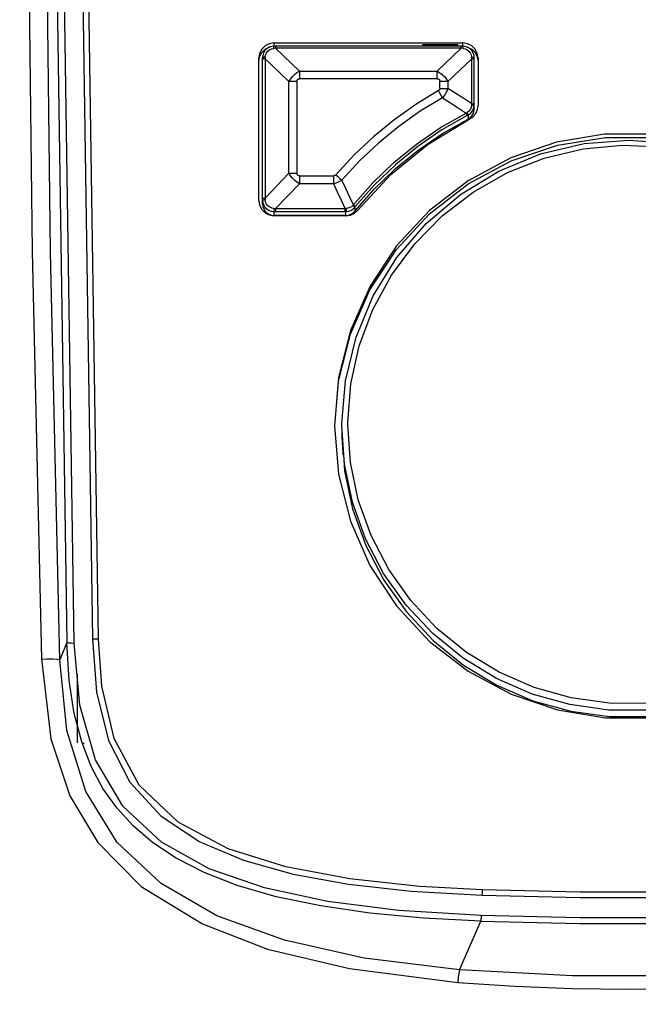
# Model space of a CAD drawing. Header units: inches. Extents: x 0 to 420, y 0 to 297.
# Tile 70 of 90: x 212 to 219, y 150 to 161. Entities that reach past the tile are written whole.
import ezdxf

# ---------------------------------------------------------------- set-up
doc = ezdxf.new("R2010")
doc.units = ezdxf.units.IN
doc.header["$LTSCALE"] = 23.1
doc.header["$MEASUREMENT"] = 0
doc.layers.get('0').update_dxf_attribs({"linetype": 'CONTINUOUS'})
doc.layers.add('DIM_PILOTEES', color=7, linetype='CONTINUOUS')
doc.styles.add('TEXTSTYLE_2', font='txt', dxfattribs={"width": 0.7})
doc.dimstyles.new('DIMSTYLE_2', dxfattribs={"dimtxt": 0.18, "dimasz": 3.5, "dimexe": 2, "dimexo": 0, "dimgap": 0.18, "dimtad": 1, "dimzin": 4, "dimdsep": 46, "dimtxsty": 'TEXTSTYLE_2', "dimblk": '_FILLED', "dimblk1": '_FILLED', "dimblk2": '_FILLED', "dimcen": 0.09, "dimazin": 1, "dimtp": 0.5, "dimtm": 0.5, "dimtfac": 1, "dimtdec": -1, "dimtofl": 0, "dimtmove": 0, "dimatfit": 3, "dimldrblk": '_FILLED', "dimfxl": 1, "dimtolj": 1, "dimtzin": 4, "dimarcsym": 0})

# ---------------------------------------------------------------- blocks, each defined once
blk = doc.blocks.new('*D9')
at = {"layer": 'DIM_PILOTEES', "color": 2, "linetype": 'Continuous'}
for p, q in [((186.323086, 149.4649), (168.332352, 133.825796)), ((250.946786, 149.464898), (268.937519, 133.825795))]:
    blk.add_line(p, q, dxfattribs=at)
for start, end in [(89.999999, 220.999994), (319.000004, 89.999999)]:
    blk.add_arc((218.634936, 177.553157), 64.651572, start, end, dxfattribs=at)
for points in [[(167.231803, 137.522881), (169.841771, 135.137914), (168.003992, 138.158273)], [(269.265879, 138.158272), (267.4281, 135.137913), (270.038068, 137.522879)]]:
    blk.add_solid(points, dxfattribs=at)
blk = doc.blocks.new('_FILLED')
at = {"color": 0, "linetype": 'ByBlock'}
blk.add_solid([(0, 0), (-1, 0.142857), (-1, -0.142857)], dxfattribs=at)

msp = doc.modelspace()

# ---------------------------------------------------------------- linework, layer by layer
at = {"color": 7, "linetype": 'Continuous'}
for p, q in [((212.111747, 167.420634), (212.313003, 154.005112)), ((212.395097, 153.999193), (212.193842, 167.414717)), ((212.398571, 167.391833), (212.59875, 154.047942)), ((212.666701, 154.040982), (212.466521, 167.384871)), ((211.86721, 162.977595), (211.92278, 158.40305)), ((212.129374, 158.396927), (212.073897, 162.964797)), ((214.539941, 160.715581), (214.502452, 160.678331)), ((214.587236, 160.739572), (214.539941, 160.715581)), ((214.539949, 160.677098), (214.587242, 160.701085)), ((214.586661, 160.699569), (214.560771, 160.683758)), ((214.615447, 160.70882), (214.586661, 160.699569)), ((214.639936, 160.747894), (214.587236, 160.739572)), ((214.587242, 160.701085), (214.595368, 160.702368)), ((214.614142, 160.682096), (214.638464, 160.686808)), ((214.639761, 160.711225), (214.615447, 160.70882)), ((214.638464, 160.686808), (214.638685, 160.69764)), ((214.659396, 160.688097), (214.638464, 160.686808)), ((214.638685, 160.69764), (214.639021, 160.705682)), ((214.639021, 160.705682), (214.639452, 160.710347)), ((214.639452, 160.710347), (214.63976, 160.711225)), ((216.765113, 160.711225), (214.63976, 160.711225)), ((214.639936, 160.747894), (214.639936, 160.711266)), ((214.639936, 160.747894), (216.764936, 160.747894)), ((214.659396, 160.711266), (214.659396, 160.688097)), ((216.745477, 160.688097), (214.659396, 160.688097)), ((214.928522, 160.432126), (214.659396, 160.688097)), ((216.314621, 160.711266), (216.314621, 160.730573)), ((216.314621, 160.730573), (216.705252, 160.730573)), ((216.745477, 160.688097), (216.476351, 160.432126)), ((216.705252, 160.730573), (216.705252, 160.711266)), ((216.745477, 160.688097), (216.745477, 160.711266)), ((216.766409, 160.686807), (216.745477, 160.688097)), ((216.764936, 160.711266), (216.764936, 160.747894)), ((216.817631, 160.739574), (216.764936, 160.747894)), ((216.788911, 160.70892), (216.765112, 160.711225)), ((216.765421, 160.710347), (216.765113, 160.711225)), ((216.765852, 160.705683), (216.765421, 160.710347)), ((216.766188, 160.697646), (216.765852, 160.705683)), ((216.766409, 160.686808), (216.766188, 160.697646)), ((216.766409, 160.686807), (216.789426, 160.68251)), ((216.817732, 160.699788), (216.788911, 160.70892)), ((216.809681, 160.702339), (216.817637, 160.701083)), ((216.864924, 160.715587), (216.817631, 160.739574)), ((216.817637, 160.701083), (216.864932, 160.677092)), ((216.843685, 160.684086), (216.817732, 160.699788)), ((216.865187, 160.662683), (216.843685, 160.684086)), ((216.902415, 160.678339), (216.864924, 160.715587)), ((214.47831, 160.631342), (214.469936, 160.578986)), ((214.469936, 160.540497), (214.478312, 160.592859)), ((214.469936, 158.974368), (214.469936, 160.578986)), ((214.502452, 160.678331), (214.47831, 160.631342)), ((214.478312, 160.592859), (214.502458, 160.63985)), ((214.502458, 160.63985), (214.539949, 160.677098)), ((214.514643, 160.607744), (214.512436, 160.584269)), ((214.514554, 160.586252), (214.512436, 160.584272)), ((214.512436, 158.935879), (214.512436, 160.584272)), ((214.52059, 160.588013), (214.514554, 160.586252)), ((214.523696, 160.636392), (214.514643, 160.607744)), ((214.529724, 160.589385), (214.52059, 160.588013)), ((214.539358, 160.662265), (214.523696, 160.636392)), ((214.541321, 160.590289), (214.529724, 160.589385)), ((214.560771, 160.683758), (214.539358, 160.662265)), ((214.541321, 160.590289), (214.540014, 160.569483)), ((214.541321, 160.590289), (214.54565, 160.613161)), ((214.54565, 160.613161), (214.556036, 160.635908)), ((214.556036, 160.635908), (214.571975, 160.65609)), ((214.571975, 160.65609), (214.591642, 160.671656)), ((214.591642, 160.671656), (214.614142, 160.682096)), ((216.789426, 160.68251), (216.812278, 160.672232)), ((216.812278, 160.672232), (216.832568, 160.656419)), ((216.832568, 160.656419), (216.848256, 160.636857)), ((216.848256, 160.636857), (216.858805, 160.614459)), ((216.858805, 160.614459), (216.863552, 160.590289)), ((216.864859, 160.569483), (216.863552, 160.590289)), ((216.863552, 160.590289), (216.875142, 160.589386)), ((216.864932, 160.677092), (216.902421, 160.639842)), ((216.880958, 160.636874), (216.865187, 160.662683)), ((216.875142, 160.589386), (216.884282, 160.588013)), ((216.890131, 160.608262), (216.880958, 160.636874)), ((216.884282, 160.588013), (216.890319, 160.586252)), ((216.892436, 160.584269), (216.890131, 160.608262)), ((216.890319, 160.586252), (216.892436, 160.584272)), ((216.892436, 160.005184), (216.892436, 160.584272)), ((216.926561, 160.631348), (216.902415, 160.678339)), ((216.902421, 160.639842), (216.926563, 160.592853)), ((216.934936, 160.578986), (216.926561, 160.631348)), ((216.926563, 160.592853), (216.934936, 160.540497)), ((216.934936, 160.578986), (216.934936, 160.043674)), ((214.514441, 160.566438), (214.512436, 160.564978)), ((214.520174, 160.567746), (214.514441, 160.566438)), ((214.528897, 160.56878), (214.520174, 160.567746)), ((214.540014, 160.569483), (214.528897, 160.56878)), ((214.540014, 160.569483), (214.540014, 159.003533)), ((214.540014, 160.569483), (214.80914, 160.313511)), ((216.595733, 160.313511), (216.864859, 160.569483)), ((216.864859, 160.065267), (216.864859, 160.569483)), ((216.876234, 160.568758), (216.864859, 160.569483)), ((216.885034, 160.567691), (216.876234, 160.568758)), ((216.890527, 160.566404), (216.885034, 160.567691)), ((216.892436, 160.564978), (216.890527, 160.566404)), ((214.828402, 160.34483), (214.849447, 160.371283)), ((214.849447, 160.371283), (214.872518, 160.394062)), ((214.872518, 160.394062), (214.898754, 160.414388)), ((214.898754, 160.414388), (214.928522, 160.432126)), ((214.928522, 160.432126), (214.928522, 160.345003)), ((214.928522, 160.432126), (216.476351, 160.432126)), ((216.476351, 160.345003), (216.476351, 160.432126)), ((216.476351, 160.432126), (216.507283, 160.413572)), ((216.507283, 160.413572), (216.533646, 160.392924)), ((216.533646, 160.392924), (216.556579, 160.369994)), ((216.556579, 160.369994), (216.577309, 160.343655)), ((214.80914, 160.313511), (214.828402, 160.34483)), ((214.838305, 160.314528), (214.80914, 160.313511)), ((214.80914, 159.282354), (214.80914, 160.313511)), ((214.868283, 160.315143), (214.838305, 160.314528)), ((214.898677, 160.315349), (214.868283, 160.315143)), ((214.898677, 160.315349), (214.899037, 160.321345)), ((214.898677, 160.315349), (214.898677, 159.284192)), ((214.899037, 160.321345), (214.900075, 160.326547)), ((214.900075, 160.326547), (214.901687, 160.330914)), ((214.901687, 160.330914), (214.903784, 160.33454)), ((214.903784, 160.33454), (214.906344, 160.337557)), ((214.906344, 160.337557), (214.909413, 160.340069)), ((214.909413, 160.340069), (214.913084, 160.342116)), ((214.913084, 160.342116), (214.917457, 160.34367)), ((214.917457, 160.34367), (214.922607, 160.344659)), ((214.922607, 160.344659), (214.928522, 160.345003)), ((216.476351, 160.345003), (214.928522, 160.345003)), ((216.476351, 160.345003), (216.482386, 160.344644)), ((216.482386, 160.344644), (216.487621, 160.343614)), ((216.487621, 160.343614), (216.492017, 160.342012)), ((216.492017, 160.342012), (216.495665, 160.339928)), ((216.495665, 160.339928), (216.498702, 160.337385)), ((216.498702, 160.337385), (216.501231, 160.334335)), ((216.501231, 160.334335), (216.503291, 160.330689)), ((216.503291, 160.330689), (216.504855, 160.326343)), ((216.504855, 160.326343), (216.505851, 160.321226)), ((216.505851, 160.321226), (216.506196, 160.315349)), ((216.536659, 160.315143), (216.506196, 160.31535)), ((216.506196, 160.237471), (216.506196, 160.315349)), ((216.566636, 160.314527), (216.536659, 160.315143)), ((216.59573, 160.313512), (216.566636, 160.314527)), ((216.577309, 160.343655), (216.595733, 160.313511)), ((216.595733, 160.313511), (216.595728, 160.235631)), ((216.491098, 160.21169), (216.234909, 160.055108)), ((216.53534, 160.13251), (216.284434, 159.979157)), ((216.494792, 160.21408), (216.491098, 160.21169)), ((216.506151, 160.185171), (216.491099, 160.211691)), ((216.498208, 160.217017), (216.494792, 160.21408)), ((216.501153, 160.220499), (216.498208, 160.217017)), ((216.503464, 160.224446), (216.501153, 160.220499)), ((216.505051, 160.228709), (216.503464, 160.224446)), ((216.505931, 160.233107), (216.505051, 160.228709)), ((216.506196, 160.237471), (216.505931, 160.233107)), ((216.520961, 160.158663), (216.506151, 160.185171)), ((216.506196, 160.237471), (216.536588, 160.237265)), ((216.53534, 160.13251), (216.520961, 160.158663)), ((216.56017, 160.165455), (216.535338, 160.132516)), ((216.53534, 160.13251), (216.625118, 160.074913)), ((216.536588, 160.237265), (216.566564, 160.23665)), ((216.579392, 160.198236), (216.56017, 160.165455)), ((216.566564, 160.23665), (216.59573, 160.235633)), ((216.595728, 160.235633), (216.579392, 160.198236)), ((216.685743, 160.179414), (216.595728, 160.235631)), ((216.775455, 160.122626), (216.685743, 160.179414)), ((216.234909, 160.055108), (215.990251, 159.881264)), ((216.625118, 160.074913), (216.713503, 160.017402)), ((216.864859, 160.065267), (216.775455, 160.122626)), ((216.859416, 160.026475), (216.848614, 160.002888)), ((216.864172, 160.052244), (216.859416, 160.026475)), ((216.864172, 160.052244), (216.864859, 160.065268)), ((216.864172, 160.052244), (216.875543, 160.051744)), ((216.864859, 160.065268), (216.875977, 160.064565)), ((216.875543, 160.051744), (216.884481, 160.050997)), ((216.875977, 160.064565), (216.8847, 160.063531)), ((216.880576, 159.995568), (216.889518, 160.021985)), ((216.884481, 160.050997), (216.890372, 160.050045)), ((216.8847, 160.063531), (216.890432, 160.062223)), ((216.889518, 160.021985), (216.892436, 160.048978)), ((216.890372, 160.050045), (216.892436, 160.048978)), ((216.890432, 160.062223), (216.892436, 160.060763)), ((216.928559, 159.997845), (216.934936, 160.043674)), ((216.284434, 159.979157), (216.044827, 159.808902)), ((216.514412, 159.797083), (216.800501, 159.960004)), ((216.81321, 159.931182), (216.529105, 159.769391)), ((216.713503, 160.017402), (216.800501, 159.960004)), ((216.800501, 159.960004), (216.811563, 159.966453)), ((216.805743, 159.949249), (216.800501, 159.960004)), ((216.8098, 159.940423), (216.805743, 159.949249)), ((216.812331, 159.934292), (216.8098, 159.940423)), ((216.832696, 159.98272), (216.811563, 159.966453)), ((216.811563, 159.966453), (216.816598, 159.955635)), ((216.813211, 159.931183), (216.812331, 159.934292)), ((216.81321, 159.931182), (216.823374, 159.936387)), ((216.816598, 159.955635), (216.820434, 159.946572)), ((216.820434, 159.946572), (216.822801, 159.93988)), ((216.822801, 159.93988), (216.823374, 159.936387)), ((216.823374, 159.936387), (216.847055, 159.952028)), ((216.823374, 159.936387), (216.823374, 159.892593)), ((216.848614, 160.002888), (216.832696, 159.98272)), ((216.842853, 159.893552), (216.880925, 159.920189)), ((216.846625, 159.90792), (216.865923, 159.927853)), ((216.847055, 159.952028), (216.866061, 159.971768)), ((216.865923, 159.927853), (216.880399, 159.951452)), ((216.866061, 159.971768), (216.880576, 159.995568)), ((216.880399, 159.951452), (216.889383, 159.977629)), ((216.880925, 159.920189), (216.910101, 159.955772)), ((216.889383, 159.977629), (216.892436, 160.005184)), ((216.910101, 159.955772), (216.928559, 159.997845)), ((215.990251, 159.881264), (215.758303, 159.690996)), ((216.044827, 159.808902), (215.817667, 159.622562)), ((216.375948, 159.61165), (216.842853, 159.893552)), ((216.535332, 159.729463), (216.823374, 159.892593)), ((216.823374, 159.892593), (216.846625, 159.90792)), ((215.758303, 159.690996), (215.540181, 159.485219)), ((216.242879, 159.611191), (216.514412, 159.797083)), ((216.529105, 159.769391), (216.259453, 159.584787)), ((216.262059, 159.542917), (216.535332, 159.729463)), ((218.35649, 159.722807), (217.818497, 159.632992)), ((218.902498, 159.723701), (218.35649, 159.722807)), ((215.817667, 159.622562), (215.604047, 159.421032)), ((215.953128, 159.267815), (216.375948, 159.61165)), ((215.987765, 159.403605), (216.242879, 159.611191)), ((216.259453, 159.584787), (216.006107, 159.37864)), ((217.818497, 159.632992), (217.302651, 159.456741)), ((217.308866, 159.420954), (217.827734, 159.596821)), ((217.636806, 159.499546), (218.129699, 159.617135)), ((217.827734, 159.596821), (218.367375, 159.685212)), ((218.115664, 159.555871), (218.56074, 159.597654)), ((218.129699, 159.617135), (218.635031, 159.656646)), ((218.367375, 159.685212), (218.913383, 159.684318)), ((218.56074, 159.597654), (219.000401, 159.577469)), ((218.635031, 159.656646), (219.140356, 159.617107)), ((215.540181, 159.485219), (215.336935, 159.264924)), ((216.005482, 159.334271), (216.262059, 159.542917)), ((217.168503, 159.306778), (217.636806, 159.499546)), ((217.680651, 159.452052), (218.115664, 159.555871)), ((215.604047, 159.421032), (215.404995, 159.205283)), ((215.750822, 159.175749), (215.987765, 159.403605)), ((216.006107, 159.37864), (215.770805, 159.152362)), ((217.302651, 159.456741), (216.822481, 159.198564)), ((216.825168, 159.161816), (217.308866, 159.420954)), ((217.266999, 159.289365), (217.680651, 159.452052)), ((214.80914, 159.282354), (214.540014, 159.003533)), ((214.80914, 159.282353), (214.838237, 159.283369)), ((214.827564, 159.253344), (214.80914, 159.282354)), ((214.848294, 159.227548), (214.827564, 159.253344)), ((214.838237, 159.283369), (214.868213, 159.283985)), ((214.868213, 159.283985), (214.898677, 159.284191)), ((214.899022, 159.278315), (214.898677, 159.284192)), ((214.900018, 159.273198), (214.899022, 159.278315)), ((214.901582, 159.268852), (214.900018, 159.273198)), ((214.903642, 159.265206), (214.901582, 159.268852)), ((214.906171, 159.262156), (214.903642, 159.265206)), ((214.909207, 159.259613), (214.906171, 159.262156)), ((214.912856, 159.257529), (214.909207, 159.259613)), ((214.917252, 159.255927), (214.912856, 159.257529)), ((214.922487, 159.254897), (214.917252, 159.255927)), ((214.928522, 159.254538), (214.922487, 159.254897)), ((214.928522, 159.254538), (214.928522, 159.163742)), ((214.928522, 159.254538), (215.314248, 159.254538)), ((215.322831, 159.25569), (215.314248, 159.254538)), ((215.314251, 159.163742), (215.314251, 159.254538)), ((215.330337, 159.259099), (215.322831, 159.25569)), ((215.336935, 159.264924), (215.330337, 159.259099)), ((215.336935, 159.264924), (215.360038, 159.245096)), ((215.360038, 159.245096), (215.382825, 159.225128)), ((215.582694, 158.868801), (215.953128, 159.267815)), ((215.767409, 159.104994), (216.005482, 159.334271)), ((216.736323, 159.043584), (217.168503, 159.306778)), ((216.881709, 159.071473), (217.266999, 159.289365)), ((214.659396, 158.884918), (214.928522, 159.163739)), ((214.871227, 159.204632), (214.848294, 159.227548)), ((214.89759, 159.183462), (214.871227, 159.204632)), ((214.928522, 159.163739), (214.89759, 159.183462)), ((215.314249, 159.163745), (214.928522, 159.163739)), ((215.356139, 159.070131), (215.314249, 159.163745)), ((215.345996, 159.17489), (215.314253, 159.163746)), ((215.37603, 159.188634), (215.345996, 159.17489)), ((215.404991, 159.205284), (215.37603, 159.188634)), ((215.382825, 159.225128), (215.404994, 159.205282)), ((215.447926, 159.111914), (215.404995, 159.205283)), ((215.526931, 158.921576), (215.750822, 159.175749)), ((215.770805, 159.152362), (215.555161, 158.907506)), ((216.390409, 158.826119), (216.825168, 159.161816)), ((216.822481, 159.198564), (216.390721, 158.864894)), ((215.398277, 158.977188), (215.356139, 159.070131)), ((215.490826, 159.019883), (215.447926, 159.111914)), ((215.549517, 158.856703), (215.767409, 159.104994)), ((216.350901, 158.716442), (216.736323, 159.043584)), ((216.531441, 158.802695), (216.881709, 159.071473)), ((214.469936, 158.974368), (214.478312, 158.922006)), ((214.478312, 158.922006), (214.502458, 158.875015)), ((214.512436, 158.999028), (214.514346, 159.000454)), ((214.514554, 158.98067), (214.512436, 158.979653)), ((214.512436, 158.979653), (214.515684, 158.9512)), ((214.512436, 158.935879), (214.515665, 158.907553)), ((214.514346, 159.000454), (214.519839, 159.001741)), ((214.520591, 158.981576), (214.514554, 158.98067)), ((214.515684, 158.9512), (214.524867, 158.925054)), ((214.519839, 159.001741), (214.528639, 159.002807)), ((214.529731, 158.982281), (214.520591, 158.981576)), ((214.524867, 158.925054), (214.53956, 158.901509)), ((214.528639, 159.002807), (214.540014, 159.003533)), ((214.541321, 158.982745), (214.529731, 158.982281)), ((214.540014, 159.003533), (214.541321, 158.982745)), ((214.546068, 158.958583), (214.541321, 158.982745)), ((214.556617, 158.936269), (214.546068, 158.958583)), ((214.572305, 158.91675), (214.556617, 158.936269)), ((214.592595, 158.900891), (214.572305, 158.91675)), ((215.440654, 158.884918), (215.398277, 158.977188)), ((215.533676, 158.929188), (215.490826, 159.019883)), ((215.526931, 158.921576), (215.510826, 158.906791)), ((215.526931, 158.921576), (215.535851, 158.914002)), ((215.533675, 158.929188), (215.542339, 158.921561)), ((215.535851, 158.914002), (215.542933, 158.907657)), ((215.542339, 158.921561), (215.549135, 158.915095)), ((215.549135, 158.915095), (215.553601, 158.910218)), ((214.502458, 158.875015), (214.539949, 158.837767)), ((214.515665, 158.907553), (214.525124, 158.880788)), ((214.525124, 158.880788), (214.540288, 158.856851)), ((214.53956, 158.901509), (214.560148, 158.880813)), ((214.539949, 158.837767), (214.587242, 158.81378)), ((214.540288, 158.856851), (214.560398, 158.836871)), ((214.560148, 158.880813), (214.584842, 158.865369)), ((214.560398, 158.836871), (214.58449, 158.821805)), ((214.58449, 158.821805), (214.611428, 158.812406)), ((214.584842, 158.865369), (214.611915, 158.856027)), ((214.587242, 158.81378), (214.639936, 158.805461)), ((214.615446, 158.890529), (214.592595, 158.900891)), ((214.611428, 158.812406), (214.639936, 158.809198)), ((214.611915, 158.856027), (214.639936, 158.852973)), ((214.638464, 158.886226), (214.615446, 158.890529)), ((214.638464, 158.886226), (214.638685, 158.87402)), ((214.638464, 158.886226), (214.659396, 158.884918)), ((214.638685, 158.87402), (214.639021, 158.863905)), ((214.639021, 158.863905), (214.639452, 158.856576)), ((214.639452, 158.856576), (214.639936, 158.852973)), ((214.639936, 158.852973), (215.449987, 158.852999)), ((214.639936, 158.852973), (214.639936, 158.809198)), ((215.449987, 158.809198), (214.639936, 158.809198)), ((215.449987, 158.805461), (214.639936, 158.805461)), ((214.659396, 158.884918), (214.659396, 158.853013)), ((214.659396, 158.884918), (215.440654, 158.884918)), ((215.440653, 158.884918), (215.451095, 158.88539)), ((215.440653, 158.853013), (215.440653, 158.884918)), ((215.450348, 158.856505), (215.449987, 158.852999)), ((215.449987, 158.852999), (215.479196, 158.856329)), ((215.449987, 158.809198), (215.449987, 158.852999)), ((215.449987, 158.805461), (215.499987, 158.812932)), ((215.449987, 158.809198), (215.478297, 158.81236)), ((215.450671, 158.863625), (215.450348, 158.856505)), ((215.450925, 158.873476), (215.450671, 158.863625)), ((215.451095, 158.88539), (215.450925, 158.873476)), ((215.47295, 158.888682), (215.451095, 158.88539)), ((215.492553, 158.895807), (215.47295, 158.888682)), ((215.478297, 158.81236), (215.505196, 158.821691)), ((215.479196, 158.856329), (215.505099, 158.865397)), ((215.510826, 158.906791), (215.492553, 158.895807)), ((215.499987, 158.812932), (215.545574, 158.834691)), ((215.505099, 158.865397), (215.528837, 158.88009)), ((215.505196, 158.821691), (215.529339, 158.836723)), ((215.528837, 158.88009), (215.549517, 158.900504)), ((215.529339, 158.836723), (215.549517, 158.856703)), ((215.542933, 158.907657), (215.547694, 158.902966)), ((215.545574, 158.834691), (215.582694, 158.868801)), ((215.547694, 158.902966), (215.549517, 158.900504)), ((215.549517, 158.900504), (215.555161, 158.907506)), ((215.549517, 158.900504), (215.549517, 158.856703)), ((215.553601, 158.910218), (215.555163, 158.907509)), ((216.017796, 158.42384), (216.390409, 158.826119)), ((216.390721, 158.864894), (216.01982, 158.464912)), ((216.224371, 158.490316), (216.531441, 158.802695)), ((216.021746, 158.333437), (216.350901, 158.716442)), ((215.96322, 158.137669), (216.224371, 158.490316)), ((211.92278, 158.40305), (212.025275, 153.820312)), ((212.231914, 153.811475), (212.129374, 158.396927)), ((215.719655, 157.970211), (216.017796, 158.42384)), ((216.01982, 158.464912), (215.72197, 158.012941)), ((215.756937, 157.903981), (216.021746, 158.333437)), ((215.753745, 157.75196), (215.96322, 158.137669)), ((215.499503, 157.471586), (215.719655, 157.970211)), ((215.72197, 158.012941), (215.501112, 157.514721)), ((215.562998, 157.43866), (215.756937, 157.903981)), ((215.600267, 157.340852), (215.753745, 157.75196)), ((215.501112, 157.514721), (215.365581, 156.985447)), ((215.365027, 156.943666), (215.499503, 157.471586)), ((215.444696, 156.948937), (215.562998, 157.43866)), ((215.506075, 156.913832), (215.600267, 157.340852)), ((215.365581, 156.985447), (215.319936, 156.44076)), ((215.32312, 156.440494), (215.365027, 156.943666)), ((215.405011, 156.468598), (215.444696, 156.948937)), ((215.472427, 156.477551), (215.506075, 156.913832)), ((215.472378, 156.456277), (215.472427, 156.477551)), ((215.319936, 156.44076), (215.365027, 155.899364)), ((215.404936, 156.445571), (215.40501, 156.46859)), ((215.434892, 156.010807), (215.404936, 156.446862)), ((215.405566, 156.381421), (215.404936, 156.445571)), ((215.404936, 156.378215), (215.405572, 156.315351)), ((215.407484, 156.314839), (215.405566, 156.381421)), ((215.501696, 156.029325), (215.472367, 156.456277)), ((215.405572, 156.315351), (215.407499, 156.253713)), ((215.410234, 156.254543), (215.407484, 156.314839)), ((215.413282, 156.202425), (215.410234, 156.254543)), ((215.407499, 156.253713), (215.410249, 156.201553)), ((215.410249, 156.201553), (215.413298, 156.16008)), ((215.417981, 156.131278), (215.413282, 156.202425)), ((215.413298, 156.16008), (215.416067, 156.131058)), ((215.418666, 156.116305), (215.417981, 156.131278)), ((215.41849, 156.114396), (215.418666, 156.116305)), ((215.422619, 156.116577), (215.435027, 155.936366)), ((215.524201, 155.58284), (215.434892, 156.010807)), ((215.435027, 155.936366), (215.524847, 155.507089)), ((215.589141, 155.610292), (215.501696, 156.029325)), ((215.365027, 155.899364), (215.499503, 155.371444)), ((215.73308, 155.20695), (215.589141, 155.610292)), ((215.671209, 155.170899), (215.524201, 155.58284)), ((215.524847, 155.507089), (215.672655, 155.09413)), ((215.499503, 155.371444), (215.719655, 154.872819)), ((215.873188, 154.782624), (215.671209, 155.170899)), ((215.930842, 154.826782), (215.73308, 155.20695)), ((215.672655, 155.09413), (215.875055, 154.706111)), ((215.719655, 154.872819), (216.017796, 154.41919)), ((216.17876, 154.476836), (215.930842, 154.826782)), ((216.126391, 154.425218), (215.873188, 154.782624)), ((215.875055, 154.706111), (216.129276, 154.348231)), ((216.017796, 154.41919), (216.390409, 154.016911)), ((216.426124, 154.105309), (216.126391, 154.425218)), ((216.472236, 154.163606), (216.17876, 154.476836)), ((216.129276, 154.348231), (216.430217, 154.028046)), ((216.805825, 153.8929), (216.472236, 154.163606)), ((212.59875, 154.047942), (212.645756, 153.445637)), ((212.59875, 154.047942), (212.633482, 154.047376)), ((212.633482, 154.047376), (212.658381, 154.044826)), ((212.658381, 154.044826), (212.666742, 154.041277)), ((212.703384, 153.515582), (212.666738, 154.041264)), ((216.766825, 153.828831), (216.426124, 154.105309)), ((212.313003, 154.005112), (212.231914, 153.811475)), ((212.33865, 153.578224), (212.313003, 154.005109)), ((212.313003, 154.005109), (212.32965, 154.001707)), ((212.32965, 154.001707), (212.358546, 153.999587)), ((212.358546, 153.999587), (212.395097, 153.999193)), ((212.456428, 153.300496), (212.395097, 153.999193)), ((216.390409, 154.016911), (216.825168, 153.681214)), ((216.430217, 154.028046), (216.771972, 153.751756)), ((212.025275, 153.820312), (212.130242, 152.919983)), ((217.142177, 153.600913), (216.766825, 153.828831)), ((217.17334, 153.66974), (216.805825, 153.8929)), ((212.091697, 153.815926), (212.025424, 153.813872)), ((212.153776, 153.816174), (212.091697, 153.815926)), ((212.202969, 153.814603), (212.153776, 153.816174)), ((212.231915, 153.811449), (212.202969, 153.814603)), ((212.312773, 153.014131), (212.231908, 153.811473)), ((216.771972, 153.751756), (217.148145, 153.524373)), ((212.429936, 152.875168), (212.429936, 153.650417)), ((216.825168, 153.681214), (217.308866, 153.422076)), ((217.545216, 153.425781), (217.142177, 153.600913)), ((217.567965, 153.498265), (217.17334, 153.66974)), ((212.395157, 153.207508), (212.33865, 153.578224)), ((212.842998, 152.923465), (212.703384, 153.515582)), ((217.148145, 153.524373), (217.552321, 153.349803)), ((217.98238, 153.381654), (217.567965, 153.498265)), ((212.645756, 153.445637), (212.78024, 152.904609)), ((217.308866, 153.422076), (217.827734, 153.246209)), ((217.968467, 153.306685), (217.545216, 153.425781)), ((218.408899, 153.322072), (217.98238, 153.381654)), ((212.632618, 152.685373), (212.456428, 153.300496)), ((217.552321, 153.349803), (217.97741, 153.231367)), ((218.40408, 153.245833), (217.968467, 153.306685)), ((218.839611, 153.320624), (218.408899, 153.322072)), ((212.478537, 152.887282), (212.395157, 153.207508)), ((217.827734, 153.246209), (218.367375, 153.157818)), ((217.97741, 153.231367), (218.414691, 153.171637)), ((218.367375, 153.157818), (218.913383, 153.158712)), ((218.843975, 153.244353), (218.40408, 153.245833)), ((218.414691, 153.171637), (218.855825, 153.171681)), ((212.524664, 152.329735), (212.312773, 153.014131)), ((212.130242, 152.919983), (212.343523, 152.278794)), ((212.585948, 152.609166), (212.478537, 152.887282)), ((212.501956, 152.866261), (212.501806, 152.876243)), ((212.78024, 152.904609), (213.020488, 152.434064)), ((213.124226, 152.399229), (212.842998, 152.923465)), ((212.716584, 152.364231), (212.585948, 152.609166)), ((212.942594, 152.16554), (212.632618, 152.685373)), ((213.020488, 152.434064), (213.368207, 152.053802)), ((213.56255, 151.983274), (213.124226, 152.399229)), ((212.343523, 152.278794), (212.659275, 151.754232)), ((212.878435, 151.755791), (212.524664, 152.329735)), ((212.871841, 152.144221), (212.716584, 152.364231)), ((213.37762, 151.760345), (212.942594, 152.16554)), ((213.056153, 151.942367), (212.871841, 152.144221)), ((213.368207, 152.053802), (213.800202, 151.767937)), ((213.276351, 151.754302), (213.056153, 151.942367)), ((214.124376, 151.685882), (213.56255, 151.983274)), ((212.659275, 151.754232), (213.148867, 151.262493)), ((213.37145, 151.294377), (212.878435, 151.755791)), ((213.540292, 151.578818), (213.276351, 151.754302)), ((213.913387, 151.461049), (213.37762, 151.760345)), ((213.800202, 151.767937), (214.297097, 151.55674)), ((214.774966, 151.481447), (214.124376, 151.685882)), ((213.855265, 151.417002), (213.540292, 151.578818)), ((214.297097, 151.55674), (214.855609, 151.40039)), ((214.228634, 151.271462), (213.855265, 151.417002)), ((214.535906, 151.244848), (213.913387, 151.461049)), ((215.49509, 151.345572), (214.774966, 151.481447)), ((214.855609, 151.40039), (215.479452, 151.286828)), ((213.99965, 150.932056), (213.37145, 151.294377)), ((214.666844, 151.145166), (214.228634, 151.271462)), ((215.479452, 151.286828), (216.183356, 151.208428)), ((216.276005, 151.261553), (215.49509, 151.345572)), ((213.148867, 151.262493), (213.835198, 150.841427)), ((215.241966, 151.092925), (214.535906, 151.244848)), ((216.183356, 151.208428), (216.983442, 151.162328)), ((216.985852, 151.222579), (216.276005, 151.261553)), ((216.983442, 151.162328), (218.084291, 151.13643)), ((216.983452, 151.162332), (216.984659, 151.195057)), ((216.984659, 151.195057), (216.985542, 151.21695)), ((216.985542, 151.21695), (216.985849, 151.222582)), ((218.085096, 151.196719), (216.98585, 151.222583)), ((219.18465, 151.196718), (218.085096, 151.196719)), ((215.166247, 151.041459), (214.666844, 151.145166)), ((216.044889, 150.991909), (215.241966, 151.092925)), ((218.084291, 151.13643), (219.185451, 151.136429)), ((215.719191, 150.961548), (215.166247, 151.041459)), ((216.320814, 150.905367), (215.719191, 150.961548)), ((216.970902, 150.935146), (216.044889, 150.991909)), ((213.835198, 150.841427), (214.567266, 150.556909)), ((214.760598, 150.655409), (213.99965, 150.932056)), ((216.968466, 150.871179), (216.320814, 150.905367)), ((216.725434, 150.324512), (216.968473, 150.871225)), ((216.9709, 150.935163), (216.968467, 150.871216)), ((216.968467, 150.871216), (218.079265, 150.845005)), ((218.080124, 150.908992), (216.970902, 150.935146)), ((218.079265, 150.845005), (219.190527, 150.845004)), ((219.189661, 150.908991), (218.080124, 150.908992)), ((215.65469, 150.455336), (214.760598, 150.655409)), ((214.567266, 150.556909), (215.490828, 150.338931)), ((216.725582, 150.324492), (215.65469, 150.455336)), ((215.490828, 150.338931), (216.707697, 150.182057)), ((216.719184, 150.287855), (216.713037, 150.238475)), ((216.725434, 150.32451), (216.719184, 150.287855)), ((217.997305, 150.256445), (216.725434, 150.324512)), ((216.713037, 150.238475), (216.707697, 150.182057)), ((216.707697, 150.182057), (217.349263, 150.139281)), ((219.272554, 150.256444), (217.997305, 150.256445)), ((217.349263, 150.139281), (217.99196, 150.113684)), ((217.99196, 150.113684), (218.634936, 150.105257)), ((218.634936, 150.105257), (219.277907, 150.113686))]:
    msp.add_line(p, q, dxfattribs=at)

# ---------------------------------------------------------------- dimensions: what is measured, and where the dimension line sits
at = {"layer": 'DIM_PILOTEES', "color": 2, "linetype": 'Continuous'}
dim = msp.add_angular_dim_3p(base=(218.634937, 242.204729), center=(218.634936, 177.553157), p1=(250.946786, 149.464898), p2=(186.323086, 149.4649), text=' ', dimstyle='DIMSTYLE_2', dxfattribs=at)
dim.commit()
dim.dimension.update_dxf_attribs({"geometry": '*D9', "text_midpoint": (215.229099, 242.114957), "dimtype": 165})

doc.saveas('drawing.dxf')
